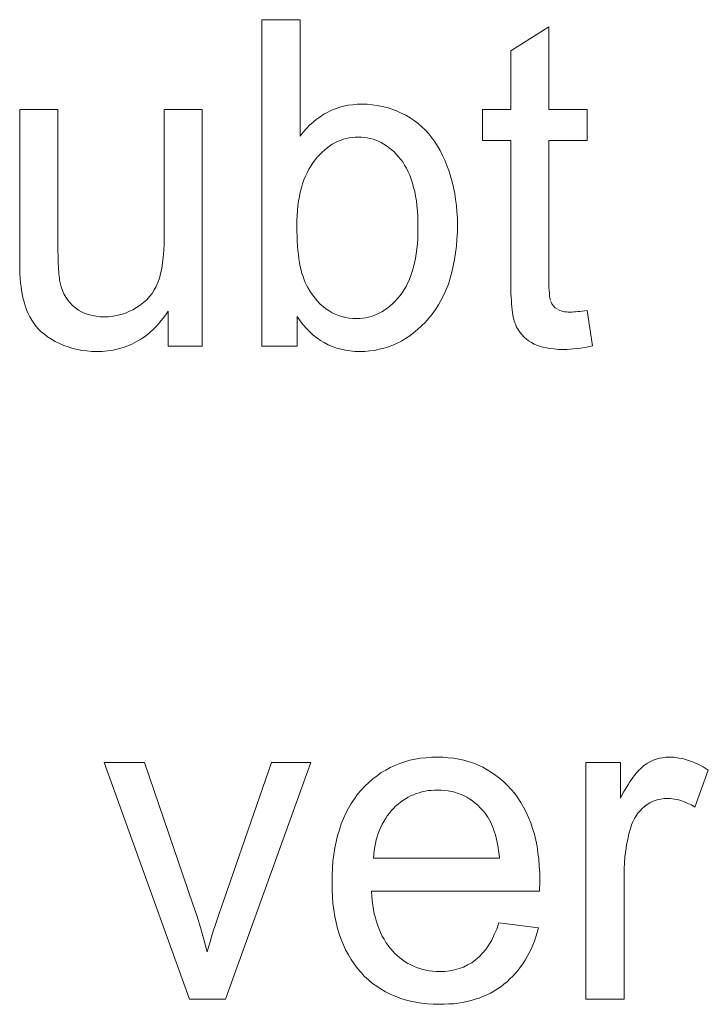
# Model space of a CAD drawing. Extents: x 1101 to 1942, y 41 to 882.
# Tile 80 of 104: x 1293.51 to 1298.78, y 848.59 to 856.13. Entities that reach past the tile are written whole.
import ezdxf

# ---------------------------------------------------------------- set-up
doc = ezdxf.new("R2010")
doc.units = 0
doc.layers.get('0').update_dxf_attribs({"lineweight": 13})
doc.layers.add('Beschriftung', color=7, linetype='Continuous', lineweight=25)

# ---------------------------------------------------------------- blocks, each defined once
blk = doc.blocks.new('Referenz-A03CP7TX1H', base_point=(1202.2632, 90.1338))
at = {"layer": 'Beschriftung', "color": 0, "lineweight": -2}
for p, q in [((1295.3614, 853.6278), (1295.3614, 856.1278)), ((1295.3614, 856.1278), (1295.6535, 856.1278)), ((1295.6535, 856.1278), (1295.6535, 855.2369)), ((1297.265, 855.8885), (1297.5572, 856.0726)), ((1297.5572, 856.0726), (1297.5572, 855.4399)), ((1297.265, 855.4399), (1297.265, 855.8885)), ((1293.5067, 854.3177), (1293.5067, 855.4399)), ((1293.5067, 855.4399), (1293.7989, 855.4399)), ((1293.7989, 855.4399), (1293.7989, 854.4357)), ((1294.6118, 854.4698), (1294.6118, 855.4399)), ((1294.6118, 855.4399), (1294.904, 855.4399)), ((1294.904, 855.4399), (1294.904, 853.6278)), ((1295.8642, 855.4192), (1295.8937, 855.4343)), ((1295.8937, 855.4343), (1295.9248, 855.4457)), ((1295.9248, 855.4457), (1295.956, 855.4571)), ((1295.956, 855.4571), (1295.9887, 855.4647)), ((1295.9887, 855.4647), (1296.0215, 855.4723)), ((1296.0215, 855.4723), (1296.0558, 855.4761)), ((1296.0558, 855.4761), (1296.0901, 855.4799)), ((1296.0901, 855.4799), (1296.126, 855.4799)), ((1296.126, 855.4799), (1296.1657, 855.4799)), ((1296.1657, 855.4799), (1296.2045, 855.4757)), ((1296.2045, 855.4757), (1296.2432, 855.4715)), ((1296.2432, 855.4715), (1296.2809, 855.4631)), ((1296.2809, 855.4631), (1296.3185, 855.4547)), ((1296.3185, 855.4547), (1296.3551, 855.4421)), ((1296.3551, 855.4421), (1296.3917, 855.4294)), ((1296.3917, 855.4294), (1296.4272, 855.4126)), ((1297.049, 855.2017), (1297.049, 855.4399)), ((1297.049, 855.4399), (1297.265, 855.4399)), ((1297.5572, 855.4399), (1297.8493, 855.4399)), ((1297.8493, 855.4399), (1297.8493, 855.2017)), ((1295.7524, 855.3432), (1295.7788, 855.366)), ((1295.7788, 855.366), (1295.8067, 855.3849)), ((1295.8067, 855.3849), (1295.8347, 855.404)), ((1295.8347, 855.404), (1295.8642, 855.4192)), ((1296.4272, 855.4126), (1296.4627, 855.3958)), ((1296.4627, 855.3958), (1296.4951, 855.3755)), ((1296.4951, 855.3755), (1296.5274, 855.3553)), ((1296.5274, 855.3553), (1296.5567, 855.3316)), ((1295.6767, 855.2673), (1295.7013, 855.2938)), ((1295.7013, 855.2938), (1295.7261, 855.3204)), ((1295.7261, 855.3204), (1295.7524, 855.3432)), ((1296.5567, 855.3316), (1296.5859, 855.308)), ((1296.5859, 855.308), (1296.612, 855.2809)), ((1296.612, 855.2809), (1296.6381, 855.2538)), ((1295.6535, 855.2369), (1295.6767, 855.2673)), ((1295.9621, 855.2038), (1295.9406, 855.1956)), ((1295.9835, 855.212), (1295.9621, 855.2038)), ((1296.0058, 855.2175), (1295.9835, 855.212)), ((1296.0281, 855.2229), (1296.0058, 855.2175)), ((1296.0513, 855.2257), (1296.0281, 855.2229)), ((1296.0744, 855.2284), (1296.0513, 855.2257)), ((1296.0983, 855.2284), (1296.0744, 855.2284)), ((1296.122, 855.2284), (1296.0983, 855.2284)), ((1296.1448, 855.2258), (1296.122, 855.2284)), ((1296.1676, 855.2231), (1296.1448, 855.2258)), ((1296.1895, 855.2178), (1296.1676, 855.2231)), ((1296.2116, 855.2126), (1296.1895, 855.2178)), ((1296.2326, 855.2046), (1296.2116, 855.2126)), ((1296.2537, 855.1968), (1296.2326, 855.2046)), ((1296.274, 855.1862), (1296.2537, 855.1968)), ((1296.6381, 855.2538), (1296.661, 855.2234)), ((1296.661, 855.2234), (1296.6839, 855.1929)), ((1297.265, 855.2017), (1297.049, 855.2017)), ((1297.265, 854.1581), (1297.265, 855.2017)), ((1297.8493, 855.2017), (1297.5572, 855.2017)), ((1297.5572, 855.2017), (1297.5572, 854.1401)), ((1295.8406, 855.1299), (1295.8214, 855.1136)), ((1295.8595, 855.1464), (1295.8406, 855.1299)), ((1295.8794, 855.1601), (1295.8595, 855.1464)), ((1295.8992, 855.1737), (1295.8794, 855.1601)), ((1295.92, 855.1847), (1295.8992, 855.1737)), ((1295.9406, 855.1956), (1295.92, 855.1847)), ((1296.2942, 855.1756), (1296.274, 855.1862)), ((1296.3135, 855.1624), (1296.2942, 855.1756)), ((1296.3329, 855.1492), (1296.3135, 855.1624)), ((1296.3513, 855.1333), (1296.3329, 855.1492)), ((1296.3698, 855.1175), (1296.3513, 855.1333)), ((1296.6839, 855.1929), (1296.7044, 855.1593)), ((1296.7044, 855.1593), (1296.7249, 855.1257)), ((1296.7249, 855.1257), (1296.7428, 855.0889)), ((1295.7675, 855.0534), (1295.7501, 855.0317)), ((1295.7849, 855.0753), (1295.7675, 855.0534)), ((1295.8032, 855.0944), (1295.7849, 855.0753)), ((1295.8214, 855.1136), (1295.8032, 855.0944)), ((1296.3874, 855.099), (1296.3698, 855.1175)), ((1296.4049, 855.0805), (1296.3874, 855.099)), ((1296.4217, 855.0594), (1296.4049, 855.0805)), ((1296.4384, 855.0383), (1296.4217, 855.0594)), ((1296.7428, 855.0889), (1296.7608, 855.0522)), ((1296.7608, 855.0522), (1296.7762, 855.0123)), ((1295.7196, 854.983), (1295.7065, 854.9562)), ((1295.7348, 855.0073), (1295.7196, 854.983)), ((1295.7501, 855.0317), (1295.7348, 855.0073)), ((1296.453, 855.0143), (1296.4384, 855.0383)), ((1296.4677, 854.9902), (1296.453, 855.0143)), ((1296.4802, 854.9633), (1296.4677, 854.9902)), ((1296.7762, 855.0123), (1296.7918, 854.9724)), ((1296.7918, 854.9724), (1296.8047, 854.9293)), ((1295.6826, 854.9004), (1295.6717, 854.8711)), ((1295.6935, 854.9295), (1295.6826, 854.9004)), ((1295.7065, 854.9562), (1295.6935, 854.9295)), ((1296.4927, 854.9364), (1296.4802, 854.9633)), ((1296.5032, 854.9066), (1296.4927, 854.9364)), ((1296.5136, 854.8768), (1296.5032, 854.9066)), ((1296.8047, 854.9293), (1296.8177, 854.8862)), ((1295.663, 854.8395), (1295.6543, 854.8079)), ((1295.6717, 854.8711), (1295.663, 854.8395)), ((1296.522, 854.844), (1296.5136, 854.8768)), ((1296.5304, 854.8113), (1296.522, 854.844)), ((1296.8177, 854.8862), (1296.8275, 854.8417)), ((1296.8275, 854.8417), (1296.8373, 854.7972)), ((1295.6477, 854.7738), (1295.6412, 854.7398)), ((1295.6543, 854.8079), (1295.6477, 854.7738)), ((1296.5367, 854.7756), (1296.5304, 854.8113)), ((1296.5429, 854.74), (1296.5367, 854.7756)), ((1296.8373, 854.7972), (1296.8437, 854.7511)), ((1296.8437, 854.7511), (1296.8502, 854.7051)), ((1295.6368, 854.7033), (1295.6324, 854.6668)), ((1295.6412, 854.7398), (1295.6368, 854.7033)), ((1296.5471, 854.7014), (1296.5429, 854.74)), ((1296.5512, 854.6629), (1296.5471, 854.7014)), ((1296.8502, 854.7051), (1296.8534, 854.6576)), ((1295.6303, 854.6279), (1295.6281, 854.5889)), ((1295.6324, 854.6668), (1295.6303, 854.6279)), ((1296.5534, 854.6214), (1296.5512, 854.6629)), ((1296.5554, 854.5799), (1296.5534, 854.6214)), ((1296.8534, 854.6576), (1296.8567, 854.6101)), ((1296.8567, 854.6101), (1296.8567, 854.5611)), ((1295.6281, 854.5889), (1295.6281, 854.5475)), ((1295.6281, 854.5475), (1295.6281, 854.5067)), ((1296.5554, 854.5355), (1296.5554, 854.5799)), ((1296.5554, 854.4922), (1296.5554, 854.5355)), ((1296.8567, 854.5611), (1296.8567, 854.5029)), ((1294.6118, 854.4118), (1294.6118, 854.4698)), ((1295.6281, 854.5067), (1295.6294, 854.4689)), ((1295.6294, 854.4689), (1295.6307, 854.431)), ((1296.5511, 854.411), (1296.5533, 854.4516)), ((1296.5533, 854.4516), (1296.5554, 854.4922)), ((1296.8532, 854.4481), (1296.8498, 854.3932)), ((1296.8567, 854.5029), (1296.8532, 854.4481)), ((1293.7989, 854.4357), (1293.7989, 854.4056)), ((1293.7989, 854.4056), (1293.7991, 854.378)), ((1293.7991, 854.378), (1293.7994, 854.3505)), ((1294.6089, 854.3607), (1294.6118, 854.4118)), ((1295.6307, 854.431), (1295.6334, 854.3959)), ((1295.6334, 854.3959), (1295.636, 854.3607)), ((1296.5423, 854.3351), (1296.5467, 854.373)), ((1296.5467, 854.373), (1296.5511, 854.411)), ((1296.8498, 854.3932), (1296.843, 854.3416)), ((1293.5067, 854.2687), (1293.5067, 854.3177)), ((1293.7994, 854.3505), (1293.8, 854.3254)), ((1293.8, 854.3254), (1293.8006, 854.3002)), ((1293.8006, 854.3002), (1293.8014, 854.2775)), ((1294.5999, 854.2654), (1294.6059, 854.3096)), ((1294.6059, 854.3096), (1294.6089, 854.3607)), ((1295.636, 854.3607), (1295.64, 854.3285)), ((1295.64, 854.3285), (1295.6439, 854.2962)), ((1295.6439, 854.2962), (1295.6492, 854.2667)), ((1296.5293, 854.2646), (1296.5359, 854.2999)), ((1296.5359, 854.2999), (1296.5423, 854.3351)), ((1296.843, 854.3416), (1296.8362, 854.2901)), ((1293.5078, 854.2262), (1293.5067, 854.2687)), ((1293.5089, 854.1839), (1293.5078, 854.2262)), ((1293.8014, 854.2775), (1293.8022, 854.2547)), ((1293.8022, 854.2547), (1293.8033, 854.2345)), ((1293.8033, 854.2345), (1293.8045, 854.2142)), ((1294.5849, 854.1839), (1294.5939, 854.2212)), ((1294.5939, 854.2212), (1294.5999, 854.2654)), ((1295.6492, 854.2667), (1295.6545, 854.2374)), ((1295.6545, 854.2374), (1295.661, 854.2107)), ((1296.5119, 854.1994), (1296.5206, 854.232)), ((1296.5206, 854.232), (1296.5293, 854.2646)), ((1296.8258, 854.2417), (1296.8156, 854.1935)), ((1296.8362, 854.2901), (1296.8258, 854.2417)), ((1293.5111, 854.148), (1293.5089, 854.1839)), ((1293.5133, 854.1122), (1293.5111, 854.148)), ((1293.8045, 854.2142), (1293.8058, 854.1965)), ((1293.8058, 854.1965), (1293.8072, 854.1787)), ((1293.8072, 854.1787), (1293.8089, 854.1634)), ((1293.8089, 854.1634), (1293.8106, 854.148)), ((1293.8106, 854.148), (1293.8125, 854.1351)), ((1294.5639, 854.116), (1294.576, 854.1466)), ((1294.576, 854.1466), (1294.5849, 854.1839)), ((1295.661, 854.2107), (1295.6676, 854.1841)), ((1295.6676, 854.1841), (1295.6755, 854.1603)), ((1295.6755, 854.1603), (1295.6834, 854.1365)), ((1296.49, 854.1396), (1296.5009, 854.1695)), ((1296.5009, 854.1695), (1296.5119, 854.1994)), ((1296.8019, 854.1486), (1296.7881, 854.1037)), ((1296.8156, 854.1935), (1296.8019, 854.1486)), ((1297.265, 854.1236), (1297.265, 854.1581)), ((1293.5167, 854.083), (1293.5133, 854.1122)), ((1293.5201, 854.0538), (1293.5167, 854.083)), ((1293.8125, 854.1351), (1293.8145, 854.1222)), ((1293.8145, 854.1222), (1293.8168, 854.1117)), ((1293.8168, 854.1117), (1293.8236, 854.0815)), ((1293.8236, 854.0815), (1293.8343, 854.0544)), ((1294.5358, 854.0583), (1294.552, 854.0856)), ((1294.552, 854.0856), (1294.5639, 854.116)), ((1295.6834, 854.1365), (1295.6927, 854.1156)), ((1295.6927, 854.1156), (1295.7019, 854.0946)), ((1295.7019, 854.0946), (1295.7124, 854.0765)), ((1295.7124, 854.0765), (1295.7296, 854.0468)), ((1296.4486, 854.0606), (1296.464, 854.0852)), ((1296.464, 854.0852), (1296.477, 854.1124)), ((1296.477, 854.1124), (1296.49, 854.1396)), ((1296.7881, 854.1037), (1296.771, 854.062)), ((1297.2656, 854.092), (1297.265, 854.1236)), ((1297.2661, 854.0603), (1297.2656, 854.092)), ((1297.5572, 854.1401), (1297.5572, 854.1072)), ((1297.5572, 854.1072), (1297.5582, 854.0802)), ((1297.5582, 854.0802), (1297.5591, 854.0531)), ((1293.5245, 854.0312), (1293.5201, 854.0538)), ((1293.531, 853.9975), (1293.5245, 854.0312)), ((1293.5399, 853.9664), (1293.531, 853.9975)), ((1293.8343, 854.0544), (1293.8451, 854.0275)), ((1293.8451, 854.0275), (1293.8597, 854.0038)), ((1293.8597, 854.0038), (1293.8743, 853.98)), ((1294.4789, 853.9829), (1294.4993, 854.0069)), ((1294.4993, 854.0069), (1294.5196, 854.031)), ((1294.5196, 854.031), (1294.5358, 854.0583)), ((1295.7296, 854.0468), (1295.7484, 854.0209)), ((1295.7484, 854.0209), (1295.7672, 853.995)), ((1295.7672, 853.995), (1295.7874, 853.9728)), ((1296.3803, 853.9732), (1296.3986, 853.9924)), ((1296.3986, 853.9924), (1296.4161, 854.0142)), ((1296.4161, 854.0142), (1296.4334, 854.0361)), ((1296.4334, 854.0361), (1296.4486, 854.0606)), ((1296.7539, 854.0204), (1296.7333, 853.982)), ((1296.771, 854.062), (1296.7539, 854.0204)), ((1297.2672, 854.0317), (1297.2661, 854.0603)), ((1297.2683, 854.003), (1297.2672, 854.0317)), ((1297.2701, 853.9773), (1297.2683, 854.003)), ((1297.5591, 854.0531), (1297.561, 854.032)), ((1297.561, 854.032), (1297.563, 854.0108)), ((1297.563, 854.0108), (1297.5658, 853.9956)), ((1297.5658, 853.9956), (1297.5686, 853.9803)), ((1293.5487, 853.9353), (1293.5399, 853.9664)), ((1293.56, 853.9069), (1293.5487, 853.9353)), ((1293.8743, 853.98), (1293.8927, 853.9594)), ((1293.8927, 853.9594), (1293.9112, 853.9389)), ((1293.9112, 853.9389), (1293.9335, 853.9217)), ((1293.9335, 853.9217), (1293.9558, 853.9045)), ((1294.3721, 853.9057), (1294.4009, 853.9234)), ((1294.4009, 853.9234), (1294.4297, 853.941)), ((1294.4297, 853.941), (1294.4543, 853.962)), ((1294.4543, 853.962), (1294.4789, 853.9829)), ((1295.7874, 853.9728), (1295.8077, 853.9504)), ((1295.8077, 853.9504), (1295.8294, 853.932)), ((1295.8294, 853.932), (1295.8512, 853.9134)), ((1296.3042, 853.9076), (1296.3241, 853.9213)), ((1296.3241, 853.9213), (1296.3431, 853.9377)), ((1296.3431, 853.9377), (1296.3622, 853.9541)), ((1296.3622, 853.9541), (1296.3803, 853.9732)), ((1296.7128, 853.9436), (1296.6888, 853.9086)), ((1296.7333, 853.982), (1296.7128, 853.9436)), ((1297.2718, 853.9517), (1297.2701, 853.9773)), ((1297.274, 853.9291), (1297.2718, 853.9517)), ((1297.2762, 853.9063), (1297.274, 853.9291)), ((1297.5725, 853.9709), (1297.5802, 853.9521)), ((1297.5802, 853.9521), (1297.5927, 853.9371)), ((1297.5927, 853.9371), (1297.6053, 853.9222)), ((1297.6053, 853.9222), (1297.6226, 853.911)), ((1293.5712, 853.8784), (1293.56, 853.9069)), ((1293.5849, 853.8526), (1293.5712, 853.8784)), ((1293.5986, 853.8267), (1293.5849, 853.8526)), ((1293.9558, 853.9045), (1293.9808, 853.8915)), ((1293.9808, 853.8915), (1294.0057, 853.8785)), ((1294.0057, 853.8785), (1294.0334, 853.8699)), ((1294.0334, 853.8699), (1294.0609, 853.8613)), ((1294.0609, 853.8613), (1294.0912, 853.8569)), ((1294.0912, 853.8569), (1294.1214, 853.8526)), ((1294.1214, 853.8526), (1294.1542, 853.8526)), ((1294.1542, 853.8526), (1294.1871, 853.8526)), ((1294.1871, 853.8526), (1294.2189, 853.857)), ((1294.2189, 853.857), (1294.2508, 853.8614)), ((1294.2508, 853.8614), (1294.2816, 853.8703)), ((1294.2816, 853.8703), (1294.3124, 853.8791)), ((1294.3124, 853.8791), (1294.3423, 853.8924)), ((1294.3423, 853.8924), (1294.3721, 853.9057)), ((1294.6175, 853.8569), (1294.5901, 853.8232)), ((1294.6427, 853.8953), (1294.6175, 853.8569)), ((1294.6427, 853.6278), (1294.6427, 853.8953)), ((1295.6535, 853.8212), (1295.6317, 853.8546)), ((1295.6317, 853.8546), (1295.6317, 853.6278)), ((1295.8512, 853.9134), (1295.8745, 853.8986)), ((1295.8745, 853.8986), (1295.8978, 853.8838)), ((1295.8978, 853.8838), (1295.9227, 853.8727)), ((1295.9227, 853.8727), (1295.9475, 853.8616)), ((1295.9475, 853.8616), (1295.9739, 853.8541)), ((1295.9739, 853.8541), (1296.0002, 853.8467)), ((1296.0002, 853.8467), (1296.028, 853.843)), ((1296.028, 853.843), (1296.0559, 853.8393)), ((1296.0559, 853.8393), (1296.0853, 853.8393)), ((1296.0853, 853.8393), (1296.1092, 853.8393)), ((1296.1092, 853.8393), (1296.1323, 853.842)), ((1296.1323, 853.842), (1296.1554, 853.8448)), ((1296.1554, 853.8448), (1296.1776, 853.8502)), ((1296.1776, 853.8502), (1296.2, 853.8557)), ((1296.2, 853.8557), (1296.2215, 853.8639)), ((1296.2215, 853.8639), (1296.243, 853.8721)), ((1296.243, 853.8721), (1296.2636, 853.883)), ((1296.2636, 853.883), (1296.2843, 853.894)), ((1296.2843, 853.894), (1296.3042, 853.9076)), ((1296.6374, 853.8417), (1296.61, 853.81)), ((1296.6648, 853.8735), (1296.6374, 853.8417)), ((1296.6888, 853.9086), (1296.6648, 853.8735)), ((1297.2789, 853.8866), (1297.2762, 853.9063)), ((1297.2818, 853.867), (1297.2789, 853.8866)), ((1297.2851, 853.8502), (1297.2818, 853.867)), ((1297.2884, 853.8335), (1297.2851, 853.8502)), ((1297.6313, 853.9055), (1297.6418, 853.9014)), ((1297.6418, 853.9014), (1297.6523, 853.8971)), ((1297.6523, 853.8971), (1297.6648, 853.8944)), ((1297.6648, 853.8944), (1297.6772, 853.8916)), ((1297.6772, 853.8916), (1297.6914, 853.8902)), ((1297.6914, 853.8902), (1297.7057, 853.8888)), ((1297.7057, 853.8888), (1297.7218, 853.8888)), ((1297.7218, 853.8888), (1297.7339, 853.8888)), ((1297.7339, 853.8888), (1297.748, 853.8896)), ((1297.748, 853.8896), (1297.762, 853.8904)), ((1297.762, 853.8904), (1297.7779, 853.892)), ((1297.7779, 853.892), (1297.7939, 853.8935)), ((1297.7939, 853.8935), (1297.8117, 853.8959)), ((1297.8117, 853.8959), (1297.8296, 853.8982)), ((1297.8296, 853.8982), (1297.8493, 853.9014)), ((1297.8493, 853.9014), (1297.8911, 853.6302)), ((1293.6146, 853.8035), (1293.5986, 853.8267)), ((1293.6307, 853.7803), (1293.6146, 853.8035)), ((1293.6509, 853.759), (1293.6307, 853.7803)), ((1294.5627, 853.7895), (1294.5331, 853.7607)), ((1294.5901, 853.8232), (1294.5627, 853.7895)), ((1295.6773, 853.7921), (1295.6535, 853.8212)), ((1295.7011, 853.7629), (1295.6773, 853.7921)), ((1296.5811, 853.7822), (1296.5524, 853.7544)), ((1296.61, 853.81), (1296.5811, 853.7822)), ((1297.2923, 853.8197), (1297.2884, 853.8335)), ((1297.2962, 853.806), (1297.2923, 853.8197)), ((1297.3007, 853.7952), (1297.2962, 853.806)), ((1297.3097, 853.7736), (1297.3007, 853.7952)), ((1297.3217, 853.7541), (1297.3097, 853.7736)), ((1293.6712, 853.7377), (1293.6509, 853.759)), ((1293.6958, 853.7184), (1293.6712, 853.7377)), ((1293.7203, 853.6992), (1293.6958, 853.7184)), ((1293.7491, 853.6819), (1293.7203, 853.6992)), ((1294.4715, 853.7079), (1294.4395, 853.6838)), ((1294.5034, 853.7319), (1294.4715, 853.7079)), ((1294.5331, 853.7607), (1294.5034, 853.7319)), ((1295.7269, 853.7378), (1295.7011, 853.7629)), ((1295.7527, 853.7129), (1295.7269, 853.7378)), ((1295.7807, 853.692), (1295.7527, 853.7129)), ((1295.8086, 853.6711), (1295.7807, 853.692)), ((1296.4921, 853.7068), (1296.4605, 853.687)), ((1296.5222, 853.7306), (1296.4921, 853.7068)), ((1296.5524, 853.7544), (1296.5222, 853.7306)), ((1297.3339, 853.7346), (1297.3217, 853.7541)), ((1297.3493, 853.7172), (1297.3339, 853.7346)), ((1297.3647, 853.6998), (1297.3493, 853.7172)), ((1297.3834, 853.6846), (1297.3647, 853.6998)), ((1293.7779, 853.6645), (1293.7491, 853.6819)), ((1293.811, 853.6492), (1293.7779, 853.6645)), ((1293.844, 853.6338), (1293.811, 853.6492)), ((1293.8783, 853.6223), (1293.844, 853.6338)), ((1293.9128, 853.6108), (1293.8783, 853.6223)), ((1294.2983, 853.6166), (1294.2596, 853.607)), ((1294.3347, 853.631), (1294.2983, 853.6166)), ((1294.3711, 853.6454), (1294.3347, 853.631)), ((1294.4053, 853.6647), (1294.3711, 853.6454)), ((1294.4395, 853.6838), (1294.4053, 853.6647)), ((1294.904, 853.6278), (1294.6427, 853.6278)), ((1295.6317, 853.6278), (1295.3614, 853.6278)), ((1295.8385, 853.6545), (1295.8086, 853.6711)), ((1295.8684, 853.6378), (1295.8385, 853.6545)), ((1295.9005, 853.6253), (1295.8684, 853.6378)), ((1295.9325, 853.6128), (1295.9005, 853.6253)), ((1295.9665, 853.6044), (1295.9325, 853.6128)), ((1296.329, 853.6235), (1296.2947, 853.6116)), ((1296.3632, 853.6354), (1296.329, 853.6235)), ((1296.3962, 853.6512), (1296.3632, 853.6354)), ((1296.4291, 853.6671), (1296.3962, 853.6512)), ((1296.4605, 853.687), (1296.4291, 853.6671)), ((1297.402, 853.6692), (1297.3834, 853.6846)), ((1297.424, 853.6559), (1297.402, 853.6692)), ((1297.4459, 853.6427), (1297.424, 853.6559)), ((1297.4722, 853.6327), (1297.4459, 853.6427)), ((1297.4986, 853.6229), (1297.4722, 853.6327)), ((1297.5294, 853.6163), (1297.4986, 853.6229)), ((1297.5602, 853.6097), (1297.5294, 853.6163)), ((1297.8019, 853.6132), (1297.7743, 853.6098)), ((1297.8311, 853.6183), (1297.8019, 853.6132)), ((1297.8603, 853.6234), (1297.8311, 853.6183)), ((1297.8911, 853.6302), (1297.8603, 853.6234)), ((1293.9483, 853.6031), (1293.9128, 853.6108)), ((1293.9839, 853.5954), (1293.9483, 853.6031)), ((1294.0207, 853.5916), (1293.9839, 853.5954)), ((1294.0576, 853.5877), (1294.0207, 853.5916)), ((1294.0958, 853.5877), (1294.0576, 853.5877)), ((1294.139, 853.5877), (1294.0958, 853.5877)), ((1294.1799, 853.5926), (1294.139, 853.5877)), ((1294.2209, 853.5974), (1294.1799, 853.5926)), ((1294.2596, 853.607), (1294.2209, 853.5974)), ((1296.0006, 853.5961), (1295.9665, 853.6044)), ((1296.0367, 853.5919), (1296.0006, 853.5961)), ((1296.0728, 853.5877), (1296.0367, 853.5919)), ((1296.111, 853.5877), (1296.0728, 853.5877)), ((1296.1493, 853.5877), (1296.111, 853.5877)), ((1296.1864, 853.5917), (1296.1493, 853.5877)), ((1296.2234, 853.5957), (1296.1864, 853.5917)), ((1296.259, 853.6036), (1296.2234, 853.5957)), ((1296.2947, 853.6116), (1296.259, 853.6036)), ((1297.5955, 853.6063), (1297.5602, 853.6097)), ((1297.6308, 853.603), (1297.5955, 853.6063)), ((1297.6705, 853.603), (1297.6308, 853.603)), ((1297.6949, 853.603), (1297.6705, 853.603)), ((1297.7208, 853.6047), (1297.6949, 853.603)), ((1297.7467, 853.6064), (1297.7208, 853.6047)), ((1297.7743, 853.6098), (1297.7467, 853.6064)), ((1296.4539, 850.4445), (1296.4923, 850.4563)), ((1296.4923, 850.4563), (1296.5327, 850.4642)), ((1296.5327, 850.4642), (1296.5733, 850.472)), ((1296.5733, 850.472), (1296.6159, 850.476)), ((1296.6159, 850.476), (1296.6584, 850.4799)), ((1296.6584, 850.4799), (1296.7031, 850.4799)), ((1296.7031, 850.4799), (1296.7463, 850.4799)), ((1296.7463, 850.4799), (1296.7876, 850.4761)), ((1296.7876, 850.4761), (1296.8288, 850.4722)), ((1296.8288, 850.4722), (1296.8681, 850.4645)), ((1296.8681, 850.4645), (1296.9074, 850.4567)), ((1296.9074, 850.4567), (1296.9447, 850.4452)), ((1298.3338, 850.4454), (1298.3562, 850.457)), ((1298.3562, 850.457), (1298.3797, 850.4647)), ((1298.3797, 850.4647), (1298.403, 850.4723)), ((1298.403, 850.4723), (1298.4275, 850.4761)), ((1298.4275, 850.4761), (1298.4521, 850.4799)), ((1298.4521, 850.4799), (1298.4775, 850.4799)), ((1298.4775, 850.4799), (1298.5145, 850.4799)), ((1298.5145, 850.4799), (1298.5517, 850.4737)), ((1298.5517, 850.4737), (1298.5889, 850.4676)), ((1298.5889, 850.4676), (1298.6264, 850.4554)), ((1298.6264, 850.4554), (1298.664, 850.4431)), ((1294.8072, 848.6278), (1294.1537, 850.4399)), ((1294.1537, 850.4399), (1294.4623, 850.4399)), ((1294.4623, 850.4399), (1294.8319, 849.3547)), ((1295.0509, 849.3342), (1295.4339, 850.4399)), ((1295.7344, 850.4399), (1295.0818, 848.6278)), ((1295.4339, 850.4399), (1295.7344, 850.4399)), ((1296.2743, 850.3617), (1296.3086, 850.3814)), ((1296.3086, 850.3814), (1296.3428, 850.4011)), ((1296.3428, 850.4011), (1296.3791, 850.4169)), ((1296.3791, 850.4169), (1296.4154, 850.4327)), ((1296.4154, 850.4327), (1296.4539, 850.4445)), ((1296.9447, 850.4452), (1296.982, 850.4335)), ((1296.982, 850.4335), (1297.0172, 850.4181)), ((1297.0172, 850.4181), (1297.0526, 850.4026)), ((1297.0526, 850.4026), (1297.0859, 850.3833)), ((1297.0859, 850.3833), (1297.1193, 850.364)), ((1297.8412, 848.6278), (1297.8412, 850.4399)), ((1297.8412, 850.4399), (1298.1044, 850.4399)), ((1298.1044, 850.4399), (1298.1044, 850.1653)), ((1298.2355, 850.3682), (1298.2466, 850.3799)), ((1298.2466, 850.3799), (1298.2578, 850.3916)), ((1298.2578, 850.3916), (1298.2686, 850.4013)), ((1298.2686, 850.4013), (1298.2796, 850.4111)), ((1298.2796, 850.4111), (1298.2902, 850.4187)), ((1298.2902, 850.4187), (1298.3114, 850.434)), ((1298.3114, 850.434), (1298.3338, 850.4454)), ((1298.664, 850.4431), (1298.7017, 850.4247)), ((1298.7777, 850.382), (1298.6753, 850.0978)), ((1298.7017, 850.4247), (1298.7395, 850.4064)), ((1298.7395, 850.4064), (1298.7777, 850.382)), ((1296.1799, 850.2867), (1296.21, 850.3143)), ((1296.21, 850.3143), (1296.2422, 850.3379)), ((1296.2422, 850.3379), (1296.2743, 850.3617)), ((1297.1193, 850.364), (1297.1507, 850.3408)), ((1297.1507, 850.3408), (1297.182, 850.3176)), ((1297.182, 850.3176), (1297.2114, 850.2905)), ((1298.1776, 850.291), (1298.1895, 850.309)), ((1298.1895, 850.309), (1298.2011, 850.3248)), ((1298.2011, 850.3248), (1298.2127, 850.3406)), ((1298.2127, 850.3406), (1298.2242, 850.3544)), ((1298.2242, 850.3544), (1298.2355, 850.3682)), ((1296.0937, 850.1962), (1296.1218, 850.2277)), ((1296.1218, 850.2277), (1296.1498, 850.2592)), ((1296.1498, 850.2592), (1296.1799, 850.2867)), ((1296.6324, 850.2239), (1296.6092, 850.2195)), ((1296.6567, 850.2261), (1296.6324, 850.2239)), ((1296.6808, 850.2284), (1296.6567, 850.2261)), ((1296.706, 850.2284), (1296.6808, 850.2284)), ((1296.7339, 850.2284), (1296.706, 850.2284)), ((1296.7604, 850.2256), (1296.7339, 850.2284)), ((1296.7869, 850.2229), (1296.7604, 850.2256)), ((1296.8121, 850.2173), (1296.7869, 850.2229)), ((1297.2114, 850.2905), (1297.2408, 850.2635)), ((1297.2408, 850.2635), (1297.2682, 850.2327)), ((1297.2682, 850.2327), (1297.2956, 850.2017)), ((1298.1294, 850.2113), (1298.1416, 850.2333)), ((1298.1416, 850.2333), (1298.1538, 850.2532)), ((1298.1538, 850.2532), (1298.1659, 850.2731)), ((1298.1659, 850.2731), (1298.1776, 850.291)), ((1296.0447, 850.1267), (1296.0692, 850.1614)), ((1296.0692, 850.1614), (1296.0937, 850.1962)), ((1296.4399, 850.1484), (1296.4207, 850.1352)), ((1296.4591, 850.1617), (1296.4399, 850.1484)), ((1296.4792, 850.1728), (1296.4591, 850.1617)), ((1296.4994, 850.184), (1296.4792, 850.1728)), ((1296.5206, 850.1929), (1296.4994, 850.184)), ((1296.5417, 850.2017), (1296.5206, 850.1929)), ((1296.5639, 850.2084), (1296.5417, 850.2017)), ((1296.586, 850.215), (1296.5639, 850.2084)), ((1296.6092, 850.2195), (1296.586, 850.215)), ((1296.8374, 850.2117), (1296.8121, 850.2173)), ((1296.8613, 850.2033), (1296.8374, 850.2117)), ((1296.8853, 850.195), (1296.8613, 850.2033)), ((1296.9079, 850.1839), (1296.8853, 850.195)), ((1296.9306, 850.1728), (1296.9079, 850.1839)), ((1296.9519, 850.1588), (1296.9306, 850.1728)), ((1296.9733, 850.145), (1296.9519, 850.1588)), ((1296.9933, 850.1283), (1296.9733, 850.145)), ((1297.2956, 850.2017), (1297.3196, 850.1676)), ((1297.3196, 850.1676), (1297.3435, 850.1335)), ((1298.1044, 850.1653), (1298.117, 850.1893)), ((1298.117, 850.1893), (1298.1294, 850.2113)), ((1298.3714, 850.1484), (1298.35, 850.1409)), ((1298.3928, 850.1561), (1298.3714, 850.1484)), ((1298.4154, 850.1598), (1298.3928, 850.1561)), ((1298.4381, 850.1636), (1298.4154, 850.1598)), ((1298.462, 850.1636), (1298.4381, 850.1636)), ((1298.4886, 850.1636), (1298.462, 850.1636)), ((1298.5153, 850.1595), (1298.4886, 850.1636)), ((1298.5419, 850.1554), (1298.5153, 850.1595)), ((1298.5686, 850.1472), (1298.5419, 850.1554)), ((1298.5953, 850.1389), (1298.5686, 850.1472)), ((1296.0027, 850.0508), (1296.0238, 850.0887)), ((1296.0238, 850.0887), (1296.0447, 850.1267)), ((1296.3672, 850.0864), (1296.3501, 850.0686)), ((1296.3844, 850.1041), (1296.3672, 850.0864)), ((1296.4026, 850.1197), (1296.3844, 850.1041)), ((1296.4207, 850.1352), (1296.4026, 850.1197)), ((1297.0133, 850.1116), (1296.9933, 850.1283)), ((1297.0322, 850.0921), (1297.0133, 850.1116)), ((1297.0509, 850.0727), (1297.0322, 850.0921)), ((1297.0685, 850.0504), (1297.0509, 850.0727)), ((1297.3435, 850.1335), (1297.3641, 850.0964)), ((1297.3641, 850.0964), (1297.3846, 850.0592)), ((1298.2553, 850.0698), (1298.239, 850.0517)), ((1298.2716, 850.0879), (1298.2553, 850.0698)), ((1298.2906, 850.103), (1298.2716, 850.0879)), ((1298.3095, 850.1182), (1298.2906, 850.103)), ((1298.3298, 850.1295), (1298.3095, 850.1182)), ((1298.35, 850.1409), (1298.3298, 850.1295)), ((1298.6219, 850.1266), (1298.5953, 850.1389)), ((1298.6486, 850.1143), (1298.6219, 850.1266)), ((1298.6753, 850.0978), (1298.6486, 850.1143)), ((1295.9677, 849.9686), (1295.9852, 850.0097)), ((1295.9852, 850.0097), (1296.0027, 850.0508)), ((1296.3062, 850.0093), (1296.2929, 849.9886)), ((1296.3195, 850.03), (1296.3062, 850.0093)), ((1296.3348, 850.0493), (1296.3195, 850.03)), ((1296.3501, 850.0686), (1296.3348, 850.0493)), ((1297.0798, 850.0361), (1297.0685, 850.0504)), ((1297.09, 850.0199), (1297.0798, 850.0361)), ((1297.1003, 850.0038), (1297.09, 850.0199)), ((1297.1095, 849.9859), (1297.1003, 850.0038)), ((1297.3846, 850.0592), (1297.4018, 850.0187)), ((1297.4018, 850.0187), (1297.4189, 849.9784)), ((1298.2119, 850.0097), (1298.2011, 849.9858)), ((1298.2254, 850.0308), (1298.2119, 850.0097)), ((1298.239, 850.0517), (1298.2254, 850.0308)), ((1295.9397, 849.8799), (1295.9536, 849.9242)), ((1295.9536, 849.9242), (1295.9677, 849.9686)), ((1296.2605, 849.9203), (1296.251, 849.8965)), ((1296.2701, 849.9441), (1296.2605, 849.9203)), ((1296.2815, 849.9662), (1296.2701, 849.9441)), ((1296.2929, 849.9886), (1296.2815, 849.9662)), ((1297.1185, 849.968), (1297.1095, 849.9859)), ((1297.1266, 849.9482), (1297.1185, 849.968)), ((1297.1346, 849.9285), (1297.1266, 849.9482)), ((1297.1415, 849.907), (1297.1346, 849.9285)), ((1297.4189, 849.9784), (1297.4326, 849.9349)), ((1297.4326, 849.9349), (1297.4463, 849.8915)), ((1298.1821, 849.9349), (1298.17, 849.894)), ((1298.1903, 849.9618), (1298.1821, 849.9349)), ((1298.2011, 849.9858), (1298.1903, 849.9618)), ((1295.9292, 849.8325), (1295.9397, 849.8799)), ((1296.2359, 849.846), (1296.2303, 849.8193)), ((1296.2435, 849.8712), (1296.2359, 849.846)), ((1296.251, 849.8965), (1296.2435, 849.8712)), ((1297.1485, 849.8856), (1297.1415, 849.907)), ((1297.1542, 849.8622), (1297.1485, 849.8856)), ((1297.16, 849.8389), (1297.1542, 849.8622)), ((1297.4463, 849.8915), (1297.4566, 849.8448)), ((1297.4566, 849.8448), (1297.4669, 849.7982)), ((1298.1608, 849.8512), (1298.1518, 849.8083)), ((1298.17, 849.894), (1298.1608, 849.8512)), ((1295.9117, 849.7342), (1295.9187, 849.7849)), ((1295.9187, 849.7849), (1295.9292, 849.8325)), ((1296.2246, 849.7925), (1296.2209, 849.7643)), ((1296.2303, 849.8193), (1296.2246, 849.7925)), ((1297.1647, 849.8138), (1297.16, 849.8389)), ((1297.1693, 849.7888), (1297.1647, 849.8138)), ((1297.1729, 849.7618), (1297.1693, 849.7888)), ((1297.4669, 849.7982), (1297.4737, 849.7484)), ((1298.1518, 849.8083), (1298.1456, 849.7635)), ((1295.9046, 849.6835), (1295.9117, 849.7342)), ((1296.2171, 849.7361), (1296.2152, 849.7063)), ((1296.2152, 849.7063), (1297.1789, 849.7063)), ((1296.2209, 849.7643), (1296.2171, 849.7361)), ((1297.1764, 849.735), (1297.1729, 849.7618)), ((1297.1789, 849.7063), (1297.1764, 849.735)), ((1297.4737, 849.7484), (1297.4806, 849.6986)), ((1297.4806, 849.6986), (1297.484, 849.6456)), ((1298.1396, 849.7186), (1298.1364, 849.6719)), ((1298.1456, 849.7635), (1298.1396, 849.7186)), ((1295.8977, 849.5757), (1295.9012, 849.6296)), ((1295.9012, 849.6296), (1295.9046, 849.6835)), ((1297.484, 849.6456), (1297.4874, 849.5927)), ((1298.1364, 849.6719), (1298.1335, 849.6252)), ((1298.1335, 849.6252), (1298.1335, 849.5767)), ((1295.8977, 849.5186), (1295.8977, 849.5757)), ((1297.4874, 849.5927), (1297.4874, 849.5367)), ((1298.1335, 849.5767), (1298.1335, 848.6278)), ((1295.8977, 849.4633), (1295.8977, 849.5186)), ((1297.4866, 849.4821), (1297.4858, 849.4548)), ((1297.487, 849.5026), (1297.4866, 849.4821)), ((1297.4874, 849.523), (1297.487, 849.5026)), ((1297.4874, 849.5367), (1297.4874, 849.523)), ((1295.9012, 849.4113), (1295.8977, 849.4633)), ((1295.9046, 849.3591), (1295.9012, 849.4113)), ((1297.4858, 849.4548), (1296.1989, 849.4548)), ((1296.1989, 849.4548), (1296.201, 849.4175)), ((1296.201, 849.4175), (1296.2051, 849.3824)), ((1294.8319, 849.3547), (1294.8619, 849.2668)), ((1295.0335, 849.2839), (1295.0509, 849.3342)), ((1295.9116, 849.3101), (1295.9046, 849.3591)), ((1296.2051, 849.3824), (1296.209, 849.3472)), ((1296.209, 849.3472), (1296.2151, 849.3143)), ((1294.8619, 849.2668), (1294.8894, 849.1755)), ((1295.018, 849.2372), (1295.0335, 849.2839)), ((1295.9184, 849.261), (1295.9116, 849.3101)), ((1295.9288, 849.215), (1295.9184, 849.261)), ((1296.2151, 849.3143), (1296.2211, 849.2814)), ((1296.2211, 849.2814), (1296.2292, 849.2507)), ((1296.2292, 849.2507), (1296.2372, 849.22)), ((1294.8894, 849.1755), (1294.9171, 849.0842)), ((1294.9889, 849.1474), (1295.0024, 849.1904)), ((1295.0024, 849.1904), (1295.018, 849.2372)), ((1295.9392, 849.1691), (1295.9288, 849.215)), ((1295.953, 849.1262), (1295.9392, 849.1691)), ((1296.2372, 849.22), (1296.2473, 849.1913)), ((1296.2473, 849.1913), (1296.2574, 849.1628)), ((1297.1589, 849.164), (1297.1756, 849.2128)), ((1297.1756, 849.2128), (1297.4776, 849.1728)), ((1297.4776, 849.1728), (1297.4687, 849.1381)), ((1294.9636, 849.0649), (1294.9753, 849.1043)), ((1294.9753, 849.1043), (1294.9889, 849.1474)), ((1295.9669, 849.0833), (1295.953, 849.1262)), ((1296.2574, 849.1628), (1296.2694, 849.1365)), ((1296.2694, 849.1365), (1296.2814, 849.11)), ((1296.2814, 849.11), (1296.2956, 849.0859)), ((1297.1198, 849.0796), (1297.1394, 849.1218)), ((1297.1394, 849.1218), (1297.1589, 849.164)), ((1297.4579, 849.1052), (1297.4471, 849.0724)), ((1297.4687, 849.1381), (1297.4579, 849.1052)), ((1294.9171, 849.0842), (1294.9422, 848.9896)), ((1294.9422, 848.9896), (1294.952, 849.0253)), ((1294.952, 849.0253), (1294.9636, 849.0649)), ((1295.9842, 849.0435), (1295.9669, 849.0833)), ((1296.0016, 849.0038), (1295.9842, 849.0435)), ((1296.2956, 849.0859), (1296.3095, 849.0616)), ((1296.3095, 849.0616), (1296.3257, 849.0396)), ((1296.3257, 849.0396), (1296.3417, 849.0177)), ((1296.3417, 849.0177), (1296.3598, 848.9979)), ((1297.0746, 849.0085), (1297.0972, 849.044)), ((1297.0972, 849.044), (1297.1198, 849.0796)), ((1297.4343, 849.0415), (1297.4215, 849.0107)), ((1297.4471, 849.0724), (1297.4343, 849.0415)), ((1296.0223, 848.967), (1296.0016, 849.0038)), ((1296.0431, 848.9303), (1296.0223, 848.967)), ((1296.3598, 848.9979), (1296.3778, 848.978)), ((1296.3778, 848.978), (1296.3971, 848.9607)), ((1296.3971, 848.9607), (1296.4164, 848.9434)), ((1296.4164, 848.9434), (1296.4366, 848.9285)), ((1296.9953, 848.9283), (1297.0237, 848.9506)), ((1297.0237, 848.9506), (1297.0492, 848.9796)), ((1297.0492, 848.9796), (1297.0746, 849.0085)), ((1297.3922, 848.9529), (1297.3758, 848.9258)), ((1297.4069, 848.9818), (1297.3922, 848.9529)), ((1297.4215, 849.0107), (1297.4069, 848.9818)), ((1296.0674, 848.8967), (1296.0431, 848.9303)), ((1296.0916, 848.863), (1296.0674, 848.8967)), ((1296.1193, 848.8325), (1296.0916, 848.863)), ((1296.4366, 848.9285), (1296.4569, 848.9136)), ((1296.4569, 848.9136), (1296.4783, 848.9012)), ((1296.4783, 848.9012), (1296.4998, 848.8889)), ((1296.4998, 848.8889), (1296.5223, 848.879)), ((1296.5223, 848.879), (1296.5448, 848.869)), ((1296.5448, 848.869), (1296.5686, 848.8616)), ((1296.8697, 848.8616), (1296.904, 848.8727)), ((1296.904, 848.8727), (1296.9354, 848.8895)), ((1296.9354, 848.8895), (1296.9668, 848.9061)), ((1296.9668, 848.9061), (1296.9953, 848.9283)), ((1297.3407, 848.8739), (1297.3223, 848.8489)), ((1297.3592, 848.8989), (1297.3407, 848.8739)), ((1297.3758, 848.9258), (1297.3592, 848.8989)), ((1296.147, 848.8018), (1296.1193, 848.8325)), ((1296.1772, 848.775), (1296.147, 848.8018)), ((1296.5686, 848.8616), (1296.5922, 848.8542)), ((1296.5922, 848.8542), (1296.617, 848.8492)), ((1296.617, 848.8492), (1296.6418, 848.8442)), ((1296.6418, 848.8442), (1296.6677, 848.8417)), ((1296.6677, 848.8417), (1296.6935, 848.8393)), ((1296.6935, 848.8393), (1296.7206, 848.8393)), ((1296.7206, 848.8393), (1296.7608, 848.8393)), ((1296.7608, 848.8393), (1296.7981, 848.8448)), ((1296.7981, 848.8448), (1296.8354, 848.8505)), ((1296.8354, 848.8505), (1296.8697, 848.8616)), ((1297.2816, 848.8027), (1297.2594, 848.7816)), ((1297.3019, 848.8257), (1297.2816, 848.8027)), ((1297.3223, 848.8489), (1297.3019, 848.8257)), ((1296.2074, 848.7483), (1296.1772, 848.775)), ((1296.24, 848.7254), (1296.2074, 848.7483)), ((1296.2726, 848.7024), (1296.24, 848.7254)), ((1297.1888, 848.7221), (1297.163, 848.7053)), ((1297.2129, 848.7413), (1297.1888, 848.7221)), ((1297.2371, 848.7605), (1297.2129, 848.7413)), ((1297.2594, 848.7816), (1297.2371, 848.7605)), ((1296.3076, 848.6833), (1296.2726, 848.7024)), ((1296.3427, 848.6642), (1296.3076, 848.6833)), ((1296.3802, 848.6489), (1296.3427, 848.6642)), ((1296.4176, 848.6337), (1296.3802, 848.6489)), ((1297.053, 848.6478), (1297.0238, 848.6358)), ((1297.0821, 848.6598), (1297.053, 848.6478)), ((1297.1097, 848.6741), (1297.0821, 848.6598)), ((1297.1372, 848.6885), (1297.1097, 848.6741)), ((1297.163, 848.7053), (1297.1372, 848.6885)), ((1295.0818, 848.6278), (1294.8072, 848.6278)), ((1296.4576, 848.6222), (1296.4176, 848.6337)), ((1296.4976, 848.6107), (1296.4576, 848.6222)), ((1296.54, 848.6031), (1296.4976, 848.6107)), ((1296.5823, 848.5955), (1296.54, 848.6031)), ((1296.6272, 848.5916), (1296.5823, 848.5955)), ((1296.672, 848.5877), (1296.6272, 848.5916)), ((1296.7194, 848.5877), (1296.672, 848.5877)), ((1296.7569, 848.5877), (1296.7194, 848.5877)), ((1296.7928, 848.5901), (1296.7569, 848.5877)), ((1296.8286, 848.5925), (1296.7928, 848.5901)), ((1296.8628, 848.5974), (1296.8286, 848.5925)), ((1296.897, 848.6022), (1296.8628, 848.5974)), ((1296.9296, 848.6094), (1296.897, 848.6022)), ((1296.9621, 848.6166), (1296.9296, 848.6094)), ((1296.993, 848.6262), (1296.9621, 848.6166)), ((1297.0238, 848.6358), (1296.993, 848.6262)), ((1298.1335, 848.6278), (1297.8412, 848.6278))]:
    blk.add_line(p, q, dxfattribs=at)

msp = doc.modelspace()

# ---------------------------------------------------------------- block references
at = {"color": 251, "lineweight": 13, "ltscale": 0.13, "true_color": 0x5f5f5f}
msp.add_blockref('Referenz-A03CP7TX1H', (1202.2632, 90.1338), dxfattribs=at)

doc.saveas('drawing.dxf')
